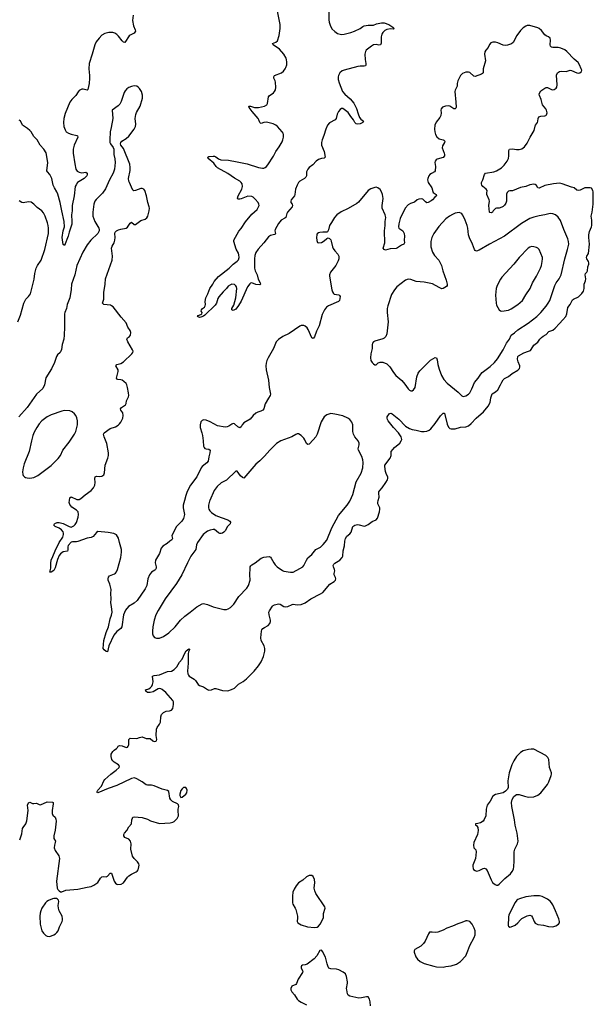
# Model space of a CAD drawing. Header units: inches. Extents: x 1682510 to 1839368, y 640758 to 791543.
# Tile 35 of 186: x 1730819 to 1739397, y 672472 to 687184. Entities that reach past the tile are written whole.
import ezdxf

# ---------------------------------------------------------------- set-up
doc = ezdxf.new("R2010")
doc.units = ezdxf.units.IN
doc.header["$MEASUREMENT"] = 0
doc.layers.add('B7637', color=7, linetype='Continuous')
doc.layers.add('B7638', color=7, linetype='Continuous')

msp = doc.modelspace()

# ---------------------------------------------------------------- linework, layer by layer
at = {"layer": 'B7637', "color": 6}
for points, elevation in [([(1730819, 674930), (1730850, 675018), (1730863, 675097), (1730870, 675114), (1730910, 675169), (1730927, 675213), (1730946, 675366), (1730937, 675450), (1730950, 675485), (1730969, 675491), (1731010, 675473), (1731030, 675472), (1731070, 675478), (1731110, 675457), (1731130, 675455), (1731230, 675500), (1731310, 675495), (1731319, 675490), (1731322, 675470), (1731304, 675370), (1731303, 675323), (1731317, 675297), (1731350, 675268), (1731360, 675240), (1731363, 675210), (1731348, 675072), (1731329, 674989), (1731331, 674951), (1731353, 674910), (1731352, 674890), (1731338, 674850), (1731337, 674810), (1731350, 674770), (1731403, 674690), (1731414, 674650), (1731371, 674310), (1731382, 674210), (1731391, 674190), (1731410, 674167), (1731430, 674155), (1731450, 674155), (1731510, 674176), (1731689, 674191), (1731830, 674224), (1731890, 674232), (1731930, 674251), (1731990, 674293), (1732030, 674359), (1732050, 674378), (1732070, 674381), (1732110, 674378), (1732130, 674387), (1732170, 674433), (1732190, 674434), (1732199, 674419), (1732230, 674311), (1732250, 674280), (1732270, 674267), (1732284, 674264), (1732335, 674265), (1732370, 674285), (1732430, 674371), (1732450, 674391), (1732490, 674416), (1732561, 674450), (1732577, 674463), (1732590, 674481), (1732597, 674503), (1732604, 674550), (1732602, 674570), (1732583, 674603), (1732529, 674649), (1732506, 674686), (1732480, 674790), (1732484, 674870), (1732475, 674910), (1732450, 674938), (1732390, 674963), (1732376, 674990), (1732376, 675010), (1732385, 675030), (1732419, 675070), (1732450, 675125), (1732491, 675169), (1732497, 675230), (1732504, 675256), (1732513, 675267), (1732530, 675274), (1732650, 675266), (1732730, 675240), (1732775, 675215), (1732910, 675174), (1733070, 675185), (1733109, 675192), (1733130, 675203), (1733150, 675222), (1733172, 675250), (1733192, 675290), (1733194, 675310), (1733187, 675350), (1733188, 675390), (1733197, 675430), (1733192, 675452), (1733177, 675470), (1733105, 675505), (1733078, 675530), (1733064, 675550), (1733050, 675650), (1733030, 675669), (1732950, 675688), (1732830, 675738), (1732790, 675746), (1732730, 675748), (1732710, 675754), (1732650, 675794), (1732570, 675840), (1732534, 675854), (1732490, 675848), (1732270, 675744), (1732142, 675698), (1731990, 675632), (1731979, 675639), (1731976, 675650), (1731987, 675670), (1732042, 675730), (1732077, 675810), (1732091, 675830), (1732180, 675910), (1732263, 675970), (1732305, 676010), (1732311, 676030), (1732298, 676050), (1732230, 676090), (1732210, 676110), (1732198, 676130), (1732185, 676175), (1732185, 676210), (1732211, 676250), (1732230, 676269), (1732267, 676293), (1732282, 676310), (1732290, 676330), (1732310, 676340), (1732350, 676333), (1732410, 676310), (1732430, 676315), (1732443, 676330), (1732450, 676350), (1732453, 676427), (1732473, 676447), (1732570, 676446), (1732610, 676461), (1732650, 676469), (1732710, 676446), (1732770, 676442), (1732810, 676407), (1732830, 676400), (1732857, 676403), (1732866, 676410), (1732872, 676430), (1732858, 676490), (1732865, 676585), (1732874, 676610), (1732910, 676659), (1732923, 676690), (1732928, 676770), (1732939, 676801), (1732969, 676831), (1733010, 676850), (1733061, 676859), (1733090, 676869), (1733109, 676891), (1733121, 676950), (1733118, 676990), (1733110, 677010), (1733006, 677130), (1732950, 677176), (1732930, 677187), (1732905, 677190), (1732890, 677185), (1732817, 677143), (1732770, 677129), (1732730, 677133), (1732705, 677150), (1732703, 677170), (1732750, 677185), (1732770, 677199), (1732793, 677227), (1732804, 677250), (1732813, 677290), (1732807, 677373), (1732830, 677385), (1732910, 677394), (1733030, 677445), (1733090, 677451), (1733130, 677475), (1733170, 677514), (1733210, 677582), (1733250, 677630), (1733290, 677719), (1733310, 677752), (1733350, 677786), (1733359, 677779), (1733359, 677770), (1733343, 677737), (1733338, 677710), (1733339, 677570), (1733327, 677450), (1733332, 677412), (1733342, 677390), (1733355, 677375), (1733429, 677330), (1733450, 677312), (1733490, 677253), (1733510, 677237), (1733570, 677217), (1733630, 677174), (1733650, 677167), (1733690, 677172), (1733730, 677190), (1733750, 677189), (1733850, 677160), (1733930, 677158), (1733986, 677174), (1734030, 677195), (1734090, 677254), (1734163, 677297), (1734210, 677333), (1734326, 677450), (1734390, 677530), (1734430, 677590), (1734464, 677670), (1734486, 677750), (1734487, 677790), (1734476, 677830), (1734428, 677910), (1734426, 677946), (1734433, 678047), (1734442, 678070), (1734455, 678085), (1734478, 678102), (1734533, 678130), (1734560, 678160), (1734569, 678190), (1734568, 678210), (1734548, 678290), (1734545, 678330), (1734553, 678350), (1734600, 678420), (1734610, 678431), (1734630, 678442), (1734690, 678455), (1734712, 678452), (1734770, 678418), (1734791, 678411), (1734830, 678415), (1734893, 678447), (1734910, 678449), (1734970, 678439), (1735030, 678447), (1735090, 678469), (1735175, 678530), (1735317, 678603), (1735350, 678625), (1735458, 678750), (1735522, 678790), (1735541, 678810), (1735546, 678830), (1735542, 678850), (1735521, 678890), (1735521, 678910), (1735533, 678950), (1735529, 678970), (1735510, 679010), (1735509, 679031), (1735518, 679050), (1735530, 679062), (1735606, 679110), (1735641, 679150), (1735650, 679170), (1735658, 679250), (1735678, 679322), (1735681, 679390), (1735689, 679431), (1735710, 679468), (1735757, 679503), (1735775, 679525), (1735802, 679610), (1735829, 679631), (1735870, 679640), (1735898, 679638), (1735970, 679617), (1735990, 679619), (1736030, 679639), (1736090, 679685), (1736149, 679711), (1736170, 679737), (1736200, 679830), (1736206, 679870), (1736203, 679890), (1736175, 679950), (1736174, 679970), (1736182, 680000)], 800), ([(1733285, 680000), (1733266, 679930), (1733265, 679890), (1733283, 679790), (1733270, 679730), (1733244, 679690), (1733166, 679610), (1733142, 679578), (1733096, 679470), (1733102, 679430), (1733095, 679410), (1733063, 679390), (1733024, 679356), (1732962, 679318), (1732934, 679286), (1732912, 679210), (1732850, 679110), (1732847, 679070), (1732862, 679010), (1732861, 678990), (1732850, 678970), (1732840, 678960), (1732789, 678931), (1732759, 678890), (1732736, 678830), (1732720, 678730), (1732698, 678682), (1732576, 678504), (1732530, 678467), (1732445, 678415), (1732400, 678360), (1732374, 678290), (1732346, 678110), (1732330, 678086), (1732270, 678043), (1732229, 677990), (1732153, 677830), (1732130, 677737), (1732110, 677742), (1732082, 677770), (1732069, 677790), (1732076, 677910), (1732110, 678030), (1732147, 678110), (1732170, 678230), (1732194, 678286), (1732200, 678330), (1732194, 678414), (1732184, 678470), (1732186, 678530), (1732180, 678610), (1732189, 678670), (1732168, 678750), (1732141, 678810), (1732140, 678830), (1732146, 678854), (1732164, 678876), (1732235, 678905), (1732250, 678914), (1732266, 678934), (1732281, 678970), (1732332, 679150), (1732340, 679230), (1732340, 679270), (1732310, 679370), (1732296, 679436), (1732283, 679463), (1732265, 679485), (1732228, 679508), (1732141, 679521), (1731990, 679536), (1731970, 679524), (1731918, 679462), (1731890, 679445), (1731830, 679437), (1731690, 679387), (1731670, 679383), (1731610, 679384), (1731590, 679375), (1731544, 679330), (1731537, 679310), (1731539, 679261), (1731535, 679245), (1731470, 679231), (1731430, 679205), (1731410, 679179), (1731384, 679116), (1731350, 678995), (1731330, 678954), (1731290, 678931), (1731269, 678930), (1731287, 678990), (1731284, 679064), (1731292, 679110), (1731317, 679163), (1731350, 679250), (1731409, 679370), (1731462, 679450), (1731476, 679490), (1731475, 679510), (1731468, 679530), (1731444, 679564), (1731410, 679587), (1731352, 679610), (1731330, 679630), (1731340, 679650), (1731346, 679654), (1731381, 679670), (1731410, 679672), (1731470, 679657), (1731559, 679610), (1731590, 679604), (1731610, 679610), (1731630, 679621), (1731650, 679641), (1731668, 679670), (1731692, 679752), (1731698, 679790), (1731693, 679830), (1731670, 679858), (1731601, 679901), (1731570, 679940), (1731560, 679970), (1731564, 680000)], 800), ([(1733662, 680000), (1733658, 679990), (1733643, 679930), (1733645, 679890), (1733650, 679870), (1733665, 679845), (1733690, 679819), (1733750, 679778), (1733830, 679745), (1733930, 679712), (1733960, 679690), (1733970, 679676), (1733973, 679670), (1733968, 679650), (1733928, 679612), (1733890, 679548), (1733870, 679526), (1733850, 679513), (1733830, 679507), (1733810, 679509), (1733790, 679518), (1733730, 679565), (1733710, 679568), (1733670, 679559), (1733630, 679541), (1733564, 679490), (1733477, 679370), (1733464, 679336), (1733451, 679270), (1733379, 679170), (1733327, 679070), (1733246, 678890), (1733162, 678758), (1732995, 678530), (1732890, 678357), (1732857, 678290), (1732832, 678212), (1732811, 678110), (1732804, 678050), (1732807, 678010), (1732816, 677976), (1732834, 677954), (1732864, 677944), (1732910, 677945), (1732970, 677970), (1733050, 678025), (1733143, 678110), (1733226, 678210), (1733287, 678273), (1733370, 678330), (1733468, 678412), (1733550, 678455), (1733570, 678460), (1733630, 678447), (1733710, 678413), (1733870, 678372), (1733910, 678372), (1733938, 678382), (1733970, 678402), (1734020, 678450), (1734096, 678564), (1734214, 678690), (1734240, 678730), (1734264, 678810), (1734259, 678890), (1734265, 678990), (1734268, 679010), (1734276, 679024), (1734290, 679038), (1734343, 679070), (1734430, 679137), (1734470, 679152), (1734550, 679163), (1734570, 679153), (1734580, 679140), (1734618, 679070), (1734640, 679040), (1734672, 679010), (1734750, 678954), (1734770, 678946), (1734868, 678928), (1734910, 678931), (1735010, 678982), (1735051, 679009), (1735070, 679030), (1735106, 679110), (1735130, 679144), (1735190, 679192), (1735250, 679267), (1735316, 679304), (1735358, 679342), (1735411, 679409), (1735489, 679590), (1735585, 679775), (1735716, 679930), (1735755, 679990), (1735759, 680000)], 900), ([(1736064, 672450), (1736061, 672510), (1736051, 672551), (1736030, 672583), (1736004, 672585), (1735930, 672567), (1735890, 672563), (1735756, 672596), (1735731, 672611), (1735722, 672630), (1735709, 672690), (1735708, 672710), (1735722, 672790), (1735720, 672810), (1735704, 672890), (1735691, 672930), (1735655, 672955), (1735590, 672989), (1735555, 672995), (1735470, 673001), (1735444, 673010), (1735430, 673030), (1735415, 673075), (1735390, 673177), (1735360, 673230), (1735350, 673258), (1735330, 673282), (1735310, 673274), (1735263, 673197), (1735221, 673150), (1735117, 673070), (1735090, 673062), (1735050, 673059), (1735034, 673046), (1735026, 673030), (1735030, 673010), (1735054, 672970), (1735047, 672950), (1734984, 672850), (1734959, 672781), (1734950, 672770), (1734890, 672741), (1734874, 672710), (1734874, 672690), (1734890, 672658), (1734930, 672614), (1734970, 672550), (1734988, 672530), (1735030, 672502), (1735107, 672467)], 800)]:
    msp.add_lwpolyline(points, dxfattribs=dict(at, elevation=elevation))
at = {"layer": 'B7637', "color": 6, "elevation": 800}
for points in [[(1738470, 676285), (1738430, 676280), (1738350, 676259), (1738307, 676233), (1738250, 676173), (1738210, 676111), (1738177, 676050), (1738141, 675930), (1738118, 675810), (1738126, 675714), (1738115, 675685), (1738084, 675656), (1738050, 675634), (1737933, 675607), (1737896, 675584), (1737856, 675510), (1737823, 675470), (1737810, 675446), (1737796, 675390), (1737789, 675290), (1737767, 675233), (1737750, 675211), (1737710, 675185), (1737670, 675173), (1737634, 675170), (1737634, 675150), (1737650, 675142), (1737670, 675112), (1737676, 675070), (1737664, 675010), (1737613, 674890), (1737604, 674850), (1737611, 674811), (1737638, 674778), (1737646, 674750), (1737633, 674650), (1737595, 674550), (1737594, 674530), (1737600, 674500), (1737607, 674487), (1737628, 674470), (1737650, 674464), (1737690, 674470), (1737750, 674502), (1737770, 674505), (1737790, 674497), (1737812, 674472), (1737870, 674330), (1737892, 674292), (1737930, 674260), (1737950, 674253), (1737970, 674253), (1737990, 674265), (1738072, 674350), (1738160, 674420), (1738185, 674455), (1738203, 674490), (1738211, 674529), (1738216, 674610), (1738216, 674750), (1738223, 674790), (1738262, 674870), (1738271, 674909), (1738259, 675030), (1738228, 675150), (1738221, 675230), (1738179, 675430), (1738176, 675490), (1738186, 675534), (1738210, 675575), (1738250, 675608), (1738290, 675609), (1738370, 675582), (1738430, 675569), (1738510, 675574), (1738570, 675597), (1738610, 675630), (1738710, 675759), (1738730, 675796), (1738768, 675890), (1738773, 675910), (1738771, 675930), (1738742, 676010), (1738730, 676130), (1738718, 676158), (1738689, 676190), (1738510, 676283)], [(1733290, 675714), (1733270, 675710), (1733247, 675693), (1733230, 675669), (1733213, 675613), (1733213, 675590), (1733230, 675563), (1733250, 675567), (1733302, 675610), (1733317, 675630), (1733324, 675670), (1733316, 675696), (1733304, 675710)], [(1735170, 674399), (1735150, 674395), (1735110, 674375), (1735053, 674327), (1734990, 674285), (1734956, 674244), (1734925, 674195), (1734904, 674150), (1734897, 674090), (1734897, 673990), (1734903, 673970), (1734939, 673910), (1734947, 673887), (1734973, 673790), (1734976, 673764), (1734970, 673710), (1734979, 673690), (1735030, 673658), (1735122, 673630), (1735230, 673618), (1735270, 673626), (1735290, 673642), (1735311, 673669), (1735353, 673747), (1735361, 673770), (1735363, 673830), (1735385, 673910), (1735381, 673930), (1735250, 674129), (1735232, 674170), (1735223, 674210), (1735232, 674290), (1735230, 674338), (1735210, 674384), (1735190, 674396)], [(1738510, 674092), (1738390, 674079), (1738294, 674050), (1738270, 674038), (1738253, 674027), (1738228, 673992), (1738133, 673810), (1738127, 673773), (1738125, 673650), (1738130, 673638), (1738150, 673627), (1738170, 673628), (1738230, 673654), (1738270, 673690), (1738306, 673734), (1738330, 673755), (1738410, 673794), (1738450, 673804), (1738475, 673795), (1738490, 673771), (1738512, 673710), (1738530, 673687), (1738550, 673674), (1738570, 673665), (1738650, 673653), (1738726, 673634), (1738790, 673629), (1738837, 673643), (1738878, 673670), (1738890, 673690), (1738890, 673710), (1738880, 673750), (1738834, 673870), (1738790, 673960), (1738770, 673990), (1738750, 674011), (1738710, 674042), (1738630, 674084), (1738591, 674091)], [(1731332, 674052), (1731310, 674048), (1731250, 674024), (1731226, 674010), (1731206, 673990), (1731152, 673910), (1731133, 673870), (1731124, 673836), (1731121, 673790), (1731126, 673670), (1731138, 673610), (1731152, 673572), (1731174, 673534), (1731210, 673500), (1731230, 673490), (1731270, 673487), (1731332, 673510), (1731356, 673524), (1731377, 673543), (1731393, 673570), (1731412, 673630), (1731452, 673710), (1731457, 673730), (1731459, 673750), (1731453, 673790), (1731411, 673870), (1731399, 673910), (1731396, 673950), (1731403, 674010), (1731399, 674030), (1731385, 674045), (1731371, 674051)], [(1737510, 673722), (1737490, 673720), (1737430, 673694), (1737370, 673677), (1737290, 673638), (1737206, 673610), (1737150, 673579), (1737070, 673551), (1737030, 673546), (1736988, 673552), (1736950, 673549), (1736933, 673527), (1736885, 673415), (1736860, 673380), (1736819, 673341), (1736730, 673289), (1736720, 673270), (1736719, 673250), (1736742, 673182), (1736766, 673146), (1736810, 673112), (1736870, 673081), (1737010, 673040), (1737053, 673033), (1737150, 673029), (1737190, 673039), (1737270, 673045), (1737350, 673070), (1737411, 673110), (1737490, 673195), (1737523, 673270), (1737550, 673351), (1737617, 673470), (1737630, 673510), (1737628, 673570), (1737617, 673610), (1737584, 673670), (1737550, 673710)]]:
    msp.add_lwpolyline(points, close=True, dxfattribs=at)
at = {"layer": 'B7638', "color": 6}
for points, elevation in [([(1735440, 687330), (1735444, 687184), (1735447, 687147), (1735461, 687101), (1735489, 687049), (1735530, 687005), (1735570, 686977), (1735630, 686962), (1735670, 686966), (1735770, 686992), (1735824, 687010), (1735909, 687051), (1735950, 687084), (1735970, 687094), (1736030, 687102), (1736090, 687101), (1736110, 687104), (1736156, 687124), (1736230, 687139), (1736270, 687137), (1736337, 687110), (1736399, 687070), (1736419, 687050), (1736410, 687043), (1736366, 687046), (1736310, 687036), (1736278, 687022), (1736250, 686994), (1736237, 686970), (1736226, 686930), (1736227, 686833), (1736214, 686806), (1736190, 686803), (1736150, 686813), (1736110, 686808), (1736078, 686790), (1736001, 686730), (1735990, 686710), (1735979, 686670), (1735985, 686590), (1735996, 686530), (1735997, 686510), (1735990, 686496), (1735971, 686489), (1735910, 686490), (1735875, 686485), (1735670, 686432), (1735642, 686418), (1735609, 686391), (1735586, 686350), (1735580, 686330), (1735582, 686290), (1735598, 686238), (1735649, 686110), (1735679, 686070), (1735762, 686002), (1735818, 685938), (1735857, 685857), (1735879, 685779), (1735902, 685722), (1735919, 685699), (1735962, 685670), (1735953, 685650), (1735910, 685628), (1735870, 685624), (1735850, 685629), (1735832, 685650), (1735810, 685690), (1735770, 685738), (1735730, 685798), (1735650, 685857), (1735630, 685858), (1735610, 685844), (1735585, 685810), (1735567, 685773), (1735550, 685710), (1735537, 685690), (1735450, 685642), (1735421, 685610), (1735395, 685550), (1735367, 685453), (1735341, 685390), (1735331, 685350), (1735334, 685310), (1735372, 685212), (1735389, 685130), (1735370, 685113), (1735330, 685112), (1735290, 685096), (1735255, 685070), (1735203, 685017), (1735150, 684975), (1735129, 684950), (1735108, 684910), (1735108, 684850), (1735100, 684830), (1735076, 684810), (1735009, 684771), (1734990, 684750), (1734967, 684713), (1734945, 684650), (1734933, 684570), (1734927, 684553), (1734880, 684490), (1734873, 684470), (1734876, 684450), (1734893, 684430), (1734900, 684410), (1734894, 684390), (1734826, 684310), (1734814, 684286), (1734798, 684230), (1734784, 684216), (1734730, 684189), (1734690, 684139), (1734640, 684050), (1734636, 684030), (1734646, 683990), (1734640, 683980), (1734628, 683972), (1734570, 683959), (1734542, 683938), (1734470, 683852), (1734383, 683757), (1734350, 683704), (1734338, 683662), (1734331, 683610), (1734331, 683470), (1734343, 683430), (1734372, 683372), (1734386, 683306), (1734417, 683250), (1734422, 683230), (1734410, 683222), (1734349, 683229), (1734290, 683253), (1734270, 683247), (1734261, 683239), (1734228, 683192), (1734130, 682980), (1734090, 682912), (1734050, 682861), (1734010, 682838), (1733993, 682850), (1733990, 682870), (1734020, 682920), (1734051, 683029), (1734065, 683170), (1734061, 683190), (1734050, 683209), (1734030, 683225), (1733990, 683230), (1733970, 683224), (1733939, 683201), (1733913, 683167), (1733861, 683119), (1733797, 683043), (1733781, 683019), (1733762, 682950), (1733742, 682918), (1733590, 682767), (1733570, 682752), (1733530, 682737), (1733510, 682735), (1733478, 682750), (1733490, 682762), (1733530, 682779), (1733544, 682790), (1733549, 682810), (1733535, 682830), (1733539, 682850), (1733552, 682868), (1733584, 682890), (1733595, 682910), (1733599, 682930), (1733593, 682973), (1733602, 683030), (1733633, 683087), (1733661, 683170), (1733707, 683230), (1733726, 683270), (1733790, 683345), (1733952, 683470), (1734010, 683530), (1734070, 683577), (1734090, 683598), (1734101, 683630), (1734098, 683670), (1734090, 683697), (1734057, 683757), (1734020, 683870), (1734019, 683890), (1734095, 684025), (1734130, 684063), (1734198, 684162), (1734290, 684278), (1734368, 684350), (1734382, 684370), (1734398, 684410), (1734395, 684430), (1734383, 684450), (1734341, 684501), (1734312, 684530), (1734290, 684540), (1734230, 684546), (1734130, 684506), (1734110, 684500), (1734082, 684502), (1734077, 684517), (1734086, 684550), (1734139, 684650), (1734152, 684690), (1734146, 684730), (1734133, 684750), (1734110, 684770), (1734030, 684816), (1733930, 684887), (1733777, 684970), (1733757, 684990), (1733720, 685040), (1733640, 685110), (1733632, 685130), (1733650, 685139), (1733710, 685147), (1733730, 685145), (1733750, 685135), (1733790, 685105), (1733829, 685089), (1733943, 685083), (1734070, 685062), (1734219, 685030), (1734390, 684973), (1734450, 684966), (1734470, 684967), (1734490, 684975), (1734510, 684990), (1734530, 685015), (1734614, 685146), (1734650, 685216), (1734698, 685282), (1734742, 685358), (1734755, 685390), (1734764, 685430), (1734762, 685470), (1734757, 685490), (1734746, 685510), (1734674, 685590), (1734649, 685610), (1734610, 685629), (1734508, 685652), (1734471, 685649), (1734430, 685635), (1734420, 685640), (1734410, 685648), (1734397, 685690), (1734383, 685710), (1734295, 685810), (1734252, 685870), (1734248, 685890), (1734270, 685893), (1734330, 685874), (1734389, 685871), (1734481, 685890), (1734515, 685910), (1734524, 685930), (1734541, 686030), (1734550, 686047), (1734615, 686090), (1734631, 686109), (1734643, 686137), (1734649, 686171), (1734645, 686250), (1734642, 686270), (1734622, 686310), (1734618, 686330), (1734632, 686350), (1734732, 686388), (1734765, 686415), (1734790, 686448), (1734800, 686470), (1734812, 686510), (1734816, 686550), (1734811, 686590), (1734803, 686610), (1734767, 686670), (1734703, 686743), (1734610, 686810), (1734600, 686830), (1734650, 686850), (1734673, 686870), (1734699, 686950), (1734716, 687050), (1734713, 687113), (1734676, 687310)], 700), ([(1732516, 687250), (1732504, 687170), (1732522, 687090), (1732548, 687030), (1732550, 687010), (1732530, 686983), (1732470, 686955), (1732457, 686943), (1732390, 686842), (1732370, 686846), (1732350, 686866), (1732297, 686938), (1732270, 686965), (1732242, 686982), (1732210, 686993), (1732150, 686992), (1732090, 686976), (1732050, 686953), (1732007, 686910), (1731965, 686855), (1731943, 686810), (1731904, 686670), (1731857, 686530), (1731852, 686450), (1731865, 686350), (1731865, 686310), (1731859, 686230), (1731839, 686141), (1731829, 686131), (1731770, 686144), (1731750, 686144), (1731710, 686128), (1731693, 686107), (1731660, 686050), (1731599, 685990), (1731570, 685952), (1731498, 685782), (1731481, 685710), (1731476, 685650), (1731479, 685590), (1731497, 685537), (1731516, 685510), (1731547, 685487), (1731591, 685471), (1731675, 685455), (1731685, 685450), (1731691, 685431), (1731636, 685310), (1731619, 685250), (1731621, 685190), (1731643, 685030), (1731661, 684950), (1731681, 684921), (1731710, 684904), (1731750, 684898), (1731810, 684906), (1731828, 684890), (1731830, 684870), (1731822, 684850), (1731783, 684810), (1731685, 684750), (1731662, 684718), (1731651, 684690), (1731636, 684550), (1731606, 684410), (1731602, 684330), (1731594, 684270), (1731600, 684170), (1731597, 684130), (1731558, 684010), (1731546, 683950), (1731490, 683812), (1731470, 683824), (1731454, 683930), (1731469, 684029), (1731487, 684090), (1731486, 684170), (1731448, 684330), (1731425, 684450), (1731390, 684578), (1731376, 684610), (1731338, 684670), (1731318, 684710), (1731298, 684810), (1731282, 684850), (1731270, 684872), (1731235, 684910), (1731227, 684927), (1731238, 685050), (1731213, 685193), (1731181, 685250), (1731123, 685310), (1731078, 685390), (1731030, 685439), (1730990, 685506), (1730970, 685530), (1730938, 685558), (1730862, 685610), (1730830, 685674), (1730810, 685682)], 700), ([(1736182, 680000), (1736195, 680050), (1736188, 680108), (1736191, 680129), (1736203, 680150), (1736240, 680190), (1736295, 680270), (1736320, 680310), (1736326, 680330), (1736323, 680350), (1736301, 680401), (1736292, 680432), (1736278, 680510), (1736281, 680530), (1736359, 680630), (1736372, 680670), (1736373, 680730), (1736425, 680790), (1736502, 680858), (1736526, 680890), (1736533, 680910), (1736531, 680930), (1736523, 680950), (1736485, 681010), (1736411, 681090), (1736331, 681190), (1736320, 681210), (1736313, 681230), (1736316, 681250), (1736350, 681300), (1736370, 681305), (1736390, 681293), (1736490, 681214), (1736590, 681113), (1736650, 681075), (1736690, 681060), (1736750, 681052), (1736830, 681031), (1736870, 681029), (1736910, 681036), (1736944, 681050), (1736969, 681070), (1737030, 681148), (1737110, 681266), (1737150, 681307), (1737170, 681304), (1737210, 681140), (1737230, 681098), (1737250, 681077), (1737272, 681072), (1737330, 681072), (1737410, 681097), (1737490, 681099), (1737530, 681115), (1737572, 681148), (1737647, 681230), (1737753, 681327), (1737826, 681410), (1737854, 681466), (1737866, 681534), (1737879, 681581), (1737887, 681593), (1737937, 681623), (1737967, 681653), (1738011, 681729), (1738027, 681770), (1738050, 681801), (1738070, 681821), (1738128, 681852), (1738182, 681898), (1738270, 681949), (1738292, 681970), (1738299, 681990), (1738298, 682010), (1738271, 682070), (1738264, 682110), (1738269, 682150), (1738278, 682162), (1738356, 682204), (1738430, 682229), (1738457, 682243), (1738470, 682257), (1738510, 682323), (1738570, 682364), (1738598, 682410), (1738623, 682437), (1738645, 682455), (1738690, 682480), (1738730, 682525), (1738790, 682546), (1738827, 682573), (1738890, 682645), (1738943, 682697), (1738985, 682750), (1739001, 682790), (1739015, 682885), (1739051, 682930), (1739084, 682996), (1739099, 683010), (1739176, 683044), (1739228, 683092), (1739249, 683130), (1739262, 683170), (1739262, 683230), (1739279, 683281), (1739283, 683310), (1739275, 683370), (1739282, 683390), (1739302, 683410), (1739312, 683430), (1739317, 683490), (1739328, 683530), (1739329, 683550), (1739324, 683570), (1739299, 683610), (1739293, 683630), (1739300, 683650), (1739324, 683690), (1739339, 683830), (1739328, 683930), (1739330, 683970), (1739341, 684019), (1739369, 684090), (1739373, 684110), (1739374, 684190), (1739367, 684250), (1739380, 684310), (1739395, 684430), (1739397, 684510), (1739394, 684614), (1739390, 684633), (1739370, 684665), (1739350, 684673), (1739270, 684670), (1739230, 684654), (1739203, 684637), (1739170, 684631), (1739150, 684639), (1739110, 684672), (1739070, 684680), (1738930, 684733), (1738890, 684740), (1738804, 684730), (1738674, 684706), (1738590, 684669), (1738569, 684670), (1738546, 684706), (1738530, 684721), (1738510, 684724), (1738450, 684714), (1738390, 684694), (1738310, 684676), (1738190, 684629), (1738150, 684627), (1738130, 684620), (1738110, 684600), (1738101, 684579), (1738097, 684550), (1738099, 684470), (1738090, 684443), (1738070, 684414), (1738050, 684393), (1738030, 684381), (1737990, 684370), (1737950, 684370), (1737937, 684363), (1737901, 684330), (1737890, 684310), (1737870, 684299), (1737850, 684301), (1737845, 684310), (1737837, 684410), (1737846, 684470), (1737842, 684490), (1737807, 684570), (1737804, 684590), (1737809, 684630), (1737794, 684654), (1737744, 684690), (1737729, 684710), (1737723, 684730), (1737725, 684750), (1737743, 684790), (1737770, 684870), (1737787, 684890), (1737910, 684913), (1737950, 684927), (1738026, 684970), (1738065, 685010), (1738108, 685070), (1738127, 685110), (1738136, 685150), (1738132, 685230), (1738146, 685250), (1738190, 685255), (1738250, 685246), (1738290, 685245), (1738330, 685255), (1738370, 685285), (1738410, 685337), (1738453, 685427), (1738513, 685527), (1738527, 685593), (1738533, 685610), (1738562, 685650), (1738569, 685670), (1738573, 685710), (1738583, 685730), (1738610, 685744), (1738672, 685748), (1738687, 685753), (1738697, 685763), (1738706, 685790), (1738698, 685830), (1738689, 685850), (1738636, 685910), (1738618, 685990), (1738593, 686050), (1738589, 686070), (1738592, 686088), (1738610, 686121), (1738670, 686161), (1738690, 686169), (1738710, 686169), (1738770, 686140), (1738790, 686135), (1738810, 686139), (1738840, 686160), (1738850, 686175), (1738859, 686210), (1738847, 686353), (1738861, 686390), (1738890, 686409), (1738927, 686413), (1738989, 686412), (1739050, 686428), (1739070, 686425), (1739150, 686390), (1739170, 686386), (1739197, 686390), (1739222, 686410), (1739224, 686430), (1739218, 686450), (1739191, 686510), (1739170, 686545), (1739110, 686595), (1739001, 686710), (1738970, 686733), (1738910, 686758), (1738870, 686766), (1738790, 686770), (1738773, 686773), (1738762, 686782), (1738755, 686790), (1738751, 686810), (1738756, 686876), (1738750, 686910), (1738728, 686928), (1738690, 686945), (1738670, 686960), (1738622, 687022), (1738590, 687051), (1738570, 687063), (1738450, 687098), (1738410, 687096), (1738390, 687087), (1738350, 687063), (1738310, 687024), (1738254, 686946), (1738198, 686842), (1738175, 686825), (1738116, 686804), (1738090, 686799), (1738050, 686803), (1737970, 686839), (1737933, 686847), (1737893, 686847), (1737864, 686836), (1737845, 686815), (1737824, 686770), (1737790, 686729), (1737776, 686704), (1737772, 686668), (1737784, 686570), (1737751, 686450), (1737749, 686392), (1737739, 686381), (1737723, 686370), (1737630, 686335), (1737610, 686340), (1737550, 686393), (1737530, 686401), (1737490, 686401), (1737441, 686379), (1737410, 686348), (1737372, 686270), (1737363, 686230), (1737359, 686190), (1737332, 686130), (1737328, 686110), (1737341, 685950), (1737344, 685876), (1737339, 685861), (1737330, 685851), (1737310, 685853), (1737251, 685890), (1737230, 685895), (1737186, 685894), (1737143, 685877), (1737123, 685850), (1737118, 685830), (1737122, 685790), (1737116, 685750), (1737100, 685720), (1737046, 685654), (1737029, 685610), (1737023, 685550), (1737026, 685510), (1737038, 685470), (1737056, 685436), (1737090, 685403), (1737150, 685390), (1737164, 685384), (1737176, 685370), (1737171, 685350), (1737141, 685299), (1737136, 685270), (1737168, 685190), (1737173, 685170), (1737172, 685148), (1737150, 685125), (1737062, 685098), (1737045, 685090), (1737030, 685072), (1737025, 685050), (1737038, 684990), (1737034, 684926), (1737024, 684910), (1736975, 684885), (1736955, 684870), (1736938, 684850), (1736921, 684810), (1736919, 684790), (1736929, 684750), (1736981, 684670), (1736995, 684615), (1737004, 684604), (1737049, 684570), (1737050, 684550), (1737026, 684534), (1736990, 684490), (1736970, 684475), (1736930, 684453), (1736910, 684449), (1736890, 684460), (1736850, 684501), (1736830, 684509), (1736790, 684504), (1736765, 684490), (1736725, 684455), (1736664, 684436), (1736630, 684418), (1736586, 684370), (1736510, 684213), (1736490, 684135), (1736485, 684090), (1736490, 684070), (1736550, 684031), (1736571, 683991), (1736575, 683950), (1736571, 683890), (1736575, 683850), (1736566, 683830), (1736530, 683815), (1736470, 683773), (1736450, 683766), (1736358, 683762), (1736290, 683740), (1736268, 683750), (1736256, 683770), (1736278, 683850), (1736274, 684030), (1736286, 684110), (1736286, 684170), (1736295, 684230), (1736286, 684270), (1736240, 684370), (1736241, 684410), (1736254, 684510), (1736246, 684570), (1736230, 684613), (1736208, 684648), (1736174, 684674), (1736150, 684681), (1736130, 684678), (1736070, 684656), (1736030, 684633), (1735885, 684455), (1735863, 684437), (1735730, 684363), (1735625, 684315), (1735562, 684270), (1735527, 684230), (1735484, 684156), (1735451, 684110), (1735438, 684042), (1735424, 684016), (1735410, 684007), (1735350, 684008), (1735310, 684003), (1735290, 683998), (1735270, 683984), (1735262, 683970), (1735257, 683930), (1735264, 683884), (1735275, 683855), (1735290, 683848), (1735330, 683855), (1735370, 683879), (1735410, 683915), (1735430, 683924), (1735450, 683917), (1735470, 683894), (1735477, 683877), (1735495, 683790), (1735505, 683765), (1735530, 683730), (1735579, 683679), (1735592, 683652), (1735592, 683610), (1735580, 683580), (1735546, 683510), (1735466, 683410), (1735451, 683370), (1735450, 683350), (1735485, 683150), (1735496, 683116), (1735510, 683092), (1735523, 683083), (1735590, 683072), (1735603, 683063), (1735612, 683050), (1735604, 682990), (1735586, 682974), (1735436, 682910), (1735408, 682890), (1735375, 682850), (1735341, 682779), (1735296, 682610), (1735258, 682530), (1735230, 682446), (1735210, 682420), (1735190, 682428), (1735134, 682554), (1735118, 682578), (1735090, 682603), (1735070, 682613), (1735050, 682617), (1735030, 682614), (1735010, 682605), (1734850, 682493), (1734752, 682448), (1734690, 682406), (1734656, 682370), (1734613, 682270), (1734533, 682130), (1734516, 682090), (1734506, 682050), (1734502, 682010), (1734504, 681950), (1734538, 681798), (1734549, 681689), (1734569, 681590), (1734563, 681570), (1734542, 681530), (1734490, 681445), (1734470, 681370), (1734457, 681350), (1734426, 681334), (1734379, 681321), (1734350, 681307), (1734312, 681270), (1734267, 681213), (1734170, 681161), (1734148, 681132), (1734130, 681099), (1734110, 681088), (1734080, 681100), (1734030, 681143), (1734010, 681150), (1733990, 681141), (1733948, 681110), (1733920, 681100), (1733890, 681098), (1733775, 681115), (1733670, 681176), (1733610, 681202), (1733570, 681204), (1733547, 681193), (1733530, 681173), (1733516, 681130), (1733516, 681090), (1733545, 681010), (1733552, 680972), (1733563, 680890), (1733566, 680810), (1733577, 680790), (1733590, 680779), (1733610, 680772), (1733650, 680769), (1733666, 680750), (1733662, 680710), (1733646, 680650), (1733638, 680590), (1733619, 680561), (1733550, 680510), (1733531, 680489), (1733466, 680354), (1733373, 680230), (1733326, 680134), (1733304, 680076), (1733285, 680000)], 800), ([(1731564, 680000), (1731570, 680042), (1731590, 680054), (1731675, 680015), (1731710, 680017), (1731732, 680028), (1731797, 680083), (1731890, 680150), (1731925, 680190), (1731943, 680230), (1731946, 680270), (1731943, 680330), (1731950, 680353), (1731970, 680365), (1732010, 680359), (1732050, 680364), (1732075, 680385), (1732086, 680414), (1732095, 680530), (1732136, 680630), (1732146, 680670), (1732149, 680710), (1732122, 680850), (1732082, 680950), (1732071, 680990), (1732081, 681010), (1732170, 681075), (1732250, 681102), (1732290, 681125), (1732314, 681146), (1732331, 681170), (1732362, 681230), (1732368, 681270), (1732361, 681310), (1732333, 681350), (1732326, 681370), (1732344, 681390), (1732401, 681430), (1732410, 681450), (1732417, 681490), (1732445, 681550), (1732449, 681570), (1732446, 681610), (1732430, 681690), (1732419, 681730), (1732409, 681749), (1732378, 681778), (1732350, 681796), (1732330, 681803), (1732287, 681807), (1732274, 681814), (1732269, 681829), (1732270, 681850), (1732290, 681928), (1732291, 681950), (1732256, 682010), (1732270, 682030), (1732330, 682046), (1732374, 682070), (1732497, 682190), (1732512, 682210), (1732516, 682230), (1732508, 682250), (1732437, 682370), (1732423, 682410), (1732432, 682430), (1732460, 682450), (1732476, 682470), (1732481, 682510), (1732470, 682539), (1732437, 682590), (1732413, 682653), (1732337, 682737), (1732216, 682896), (1732194, 682910), (1732176, 682916), (1732077, 682930), (1732059, 682950), (1732075, 683010), (1732079, 683110), (1732097, 683230), (1732103, 683310), (1732203, 683590), (1732207, 683650), (1732195, 683730), (1732194, 683770), (1732202, 683798), (1732231, 683850), (1732243, 683890), (1732247, 683930), (1732241, 683990), (1732248, 684010), (1732266, 684030), (1732295, 684045), (1732330, 684056), (1732410, 684070), (1732430, 684085), (1732470, 684144), (1732490, 684160), (1732530, 684126), (1732550, 684126), (1732590, 684152), (1732630, 684186), (1732698, 684202), (1732718, 684222), (1732734, 684250), (1732754, 684330), (1732758, 684370), (1732754, 684390), (1732733, 684453), (1732715, 684550), (1732690, 684630), (1732678, 684650), (1732650, 684663), (1732630, 684662), (1732550, 684631), (1732527, 684627), (1732510, 684636), (1732505, 684645), (1732459, 684750), (1732452, 684772), (1732447, 684810), (1732470, 684930), (1732473, 684973), (1732467, 685027), (1732370, 685258), (1732333, 685310), (1732328, 685330), (1732331, 685350), (1732348, 685370), (1732410, 685407), (1732450, 685445), (1732533, 685550), (1732553, 685587), (1732555, 685625), (1732547, 685710), (1732554, 685766), (1732565, 685795), (1732619, 685890), (1732658, 686010), (1732655, 686055), (1732640, 686110), (1732610, 686157), (1732590, 686178), (1732570, 686192), (1732530, 686197), (1732490, 686187), (1732450, 686171), (1732420, 686150), (1732397, 686123), (1732382, 686098), (1732337, 685963), (1732316, 685924), (1732290, 685896), (1732201, 685830), (1732210, 685710), (1732189, 685571), (1732174, 685510), (1732165, 685390), (1732169, 685350), (1732177, 685330), (1732216, 685276), (1732227, 685247), (1732227, 685170), (1732243, 685103), (1732247, 685050), (1732236, 684950), (1732217, 684890), (1732163, 684790), (1732104, 684656), (1732058, 684590), (1731962, 684498), (1731944, 684470), (1731930, 684430), (1731912, 684310), (1731913, 684250), (1731941, 684170), (1732002, 684070), (1732008, 684050), (1732008, 684030), (1732000, 684010), (1731986, 683990), (1731883, 683890), (1731830, 683820), (1731765, 683710), (1731675, 683510), (1731644, 683370), (1731596, 683230), (1731589, 683151), (1731569, 683030), (1731531, 682930), (1731519, 682870), (1731494, 682810), (1731490, 682790), (1731491, 682589), (1731485, 682470), (1731477, 682410), (1731454, 682330), (1731444, 682256), (1731436, 682230), (1731424, 682210), (1731386, 682174), (1731370, 682151), (1731339, 682061), (1731295, 681965), (1731210, 681833), (1731189, 681730), (1731165, 681675), (1731073, 681590), (1730930, 681388), (1730808, 681250)], 800), ([(1730791, 682670), (1730833, 682770), (1730880, 682950), (1730910, 683010), (1730952, 683048), (1730979, 683090), (1731034, 683306), (1731046, 683394), (1731064, 683470), (1731085, 683510), (1731141, 683590), (1731193, 683750), (1731248, 683990), (1731251, 684070), (1731247, 684110), (1731236, 684150), (1731201, 684250), (1731176, 684296), (1731150, 684326), (1731078, 684378), (1731029, 684429), (1730990, 684458), (1730950, 684464), (1730870, 684448), (1730850, 684452), (1730810, 684476)], 800), ([(1735759, 680000), (1735801, 680090), (1735850, 680281), (1735925, 680410), (1735952, 680488), (1735958, 680570), (1735953, 680610), (1735936, 680656), (1735884, 680750), (1735879, 680770), (1735894, 680830), (1735895, 680855), (1735879, 680890), (1735831, 680951), (1735809, 680990), (1735800, 681030), (1735801, 681130), (1735787, 681170), (1735757, 681210), (1735728, 681230), (1735650, 681263), (1735530, 681292), (1735470, 681298), (1735410, 681282), (1735371, 681249), (1735326, 681174), (1735266, 680990), (1735247, 680950), (1735210, 680904), (1735150, 680842), (1735130, 680835), (1735110, 680850), (1735084, 680904), (1735066, 680930), (1735028, 680970), (1734990, 680994), (1734970, 680994), (1734950, 680988), (1734890, 680950), (1734722, 680890), (1734661, 680850), (1734558, 680750), (1734480, 680660), (1734409, 680591), (1734350, 680542), (1734170, 680336), (1734150, 680345), (1734123, 680370), (1734070, 680437), (1734050, 680436), (1733910, 680303), (1733830, 680262), (1733770, 680211), (1733728, 680150), (1733662, 680000)], 900)]:
    msp.add_lwpolyline(points, dxfattribs=dict(at, elevation=elevation))
for points, elevation in [([(1737390, 684301), (1737331, 684291), (1737290, 684274), (1737247, 684250), (1737194, 684210), (1737087, 684093), (1737010, 683990), (1736982, 683930), (1736967, 683870), (1736967, 683790), (1736990, 683710), (1737022, 683662), (1737089, 683589), (1737128, 683510), (1737145, 683430), (1737199, 683290), (1737210, 683230), (1737211, 683210), (1737203, 683197), (1737154, 683166), (1737130, 683165), (1737090, 683181), (1736990, 683238), (1736870, 683264), (1736750, 683272), (1736670, 683301), (1736630, 683305), (1736590, 683290), (1736460, 683190), (1736426, 683150), (1736381, 683079), (1736322, 682910), (1736314, 682870), (1736312, 682810), (1736331, 682670), (1736311, 682489), (1736293, 682450), (1736270, 682425), (1736250, 682415), (1736130, 682383), (1736109, 682370), (1736097, 682350), (1736091, 682330), (1736090, 682269), (1736069, 682191), (1736063, 682130), (1736071, 682091), (1736090, 682062), (1736110, 682040), (1736130, 682028), (1736150, 682028), (1736182, 682058), (1736211, 682069), (1736250, 682067), (1736310, 682040), (1736356, 681996), (1736411, 681910), (1736443, 681870), (1736533, 681793), (1736579, 681739), (1736630, 681666), (1736650, 681648), (1736670, 681638), (1736690, 681641), (1736710, 681653), (1736735, 681690), (1736758, 681850), (1736780, 681900), (1736804, 681936), (1736964, 682096), (1737030, 682137), (1737050, 682134), (1737064, 682104), (1737071, 682030), (1737090, 681964), (1737128, 681870), (1737163, 681810), (1737214, 681754), (1737377, 681617), (1737430, 681565), (1737450, 681556), (1737490, 681562), (1737530, 681590), (1737550, 681611), (1737583, 681670), (1737618, 681762), (1737673, 681827), (1737715, 681890), (1737734, 681910), (1737856, 682004), (1737918, 682062), (1737963, 682117), (1738050, 682251), (1738100, 682350), (1738143, 682410), (1738169, 682471), (1738217, 682503), (1738270, 682552), (1738422, 682650), (1738551, 682750), (1738611, 682809), (1738690, 682904), (1738724, 682950), (1738747, 682990), (1738821, 683210), (1738843, 683250), (1738888, 683312), (1738916, 683370), (1738969, 683611), (1739012, 683750), (1739030, 683830), (1739028, 683870), (1739017, 683910), (1738957, 684050), (1738906, 684186), (1738874, 684234), (1738830, 684267), (1738790, 684285), (1738750, 684289), (1738674, 684266), (1738590, 684253), (1738510, 684234), (1738450, 684212), (1738323, 684137), (1738070, 683947), (1737846, 683830), (1737690, 683739), (1737650, 683727), (1737630, 683737), (1737622, 683750), (1737591, 683831), (1737545, 683925), (1737532, 683970), (1737521, 684070), (1737511, 684110), (1737482, 684190), (1737445, 684265), (1737430, 684285), (1737415, 684295)], 900), ([(1738474, 683794), (1738450, 683787), (1738423, 683770), (1738290, 683633), (1738210, 683531), (1738030, 683335), (1738011, 683309), (1737958, 683210), (1737945, 683170), (1737936, 683070), (1737943, 682950), (1737950, 682917), (1737990, 682847), (1738010, 682833), (1738030, 682830), (1738130, 682843), (1738170, 682864), (1738270, 682930), (1738337, 682990), (1738386, 683074), (1738452, 683170), (1738490, 683250), (1738548, 683350), (1738607, 683473), (1738621, 683510), (1738634, 683570), (1738638, 683610), (1738636, 683630), (1738586, 683750), (1738570, 683770), (1738550, 683780), (1738510, 683792)], 1000), ([(1731490, 681347), (1731450, 681337), (1731290, 681281), (1731230, 681250), (1731150, 681191), (1731110, 681145), (1731074, 681090), (1731037, 681023), (1731016, 680970), (1730994, 680890), (1730959, 680730), (1730887, 680547), (1730870, 680490), (1730861, 680430), (1730865, 680390), (1730873, 680373), (1730890, 680354), (1730905, 680345), (1730930, 680338), (1730970, 680336), (1731030, 680346), (1731090, 680375), (1731290, 680524), (1731395, 680625), (1731430, 680674), (1731466, 680754), (1731557, 680870), (1731638, 680990), (1731658, 681030), (1731676, 681090), (1731682, 681130), (1731683, 681190), (1731674, 681234), (1731658, 681270), (1731637, 681297), (1731604, 681324), (1731570, 681339)], 900)]:
    msp.add_lwpolyline(points, close=True, dxfattribs=dict(at, elevation=elevation))

doc.saveas('drawing.dxf')
